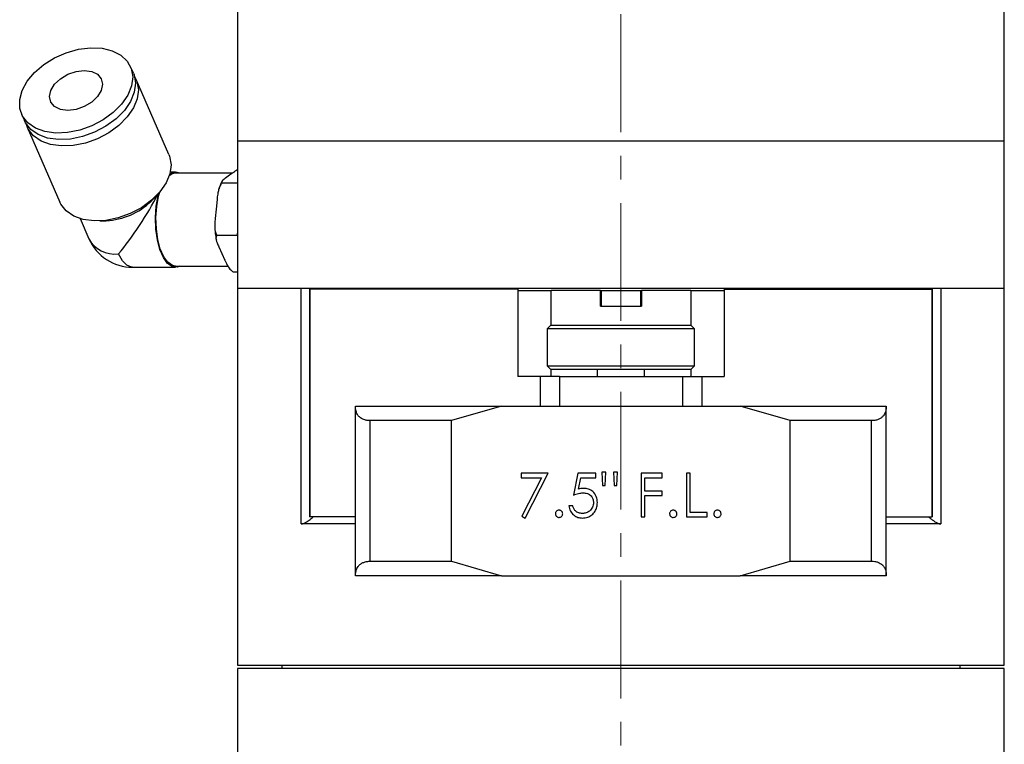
# Model space of a CAD drawing. Header units: inches. Extents: x 2.4 to 40.6, y 0.9 to 32.7.
# Tile 25 of 68: x 13.6 to 17.8, y 15.8 to 18.9. Entities that reach past the tile are written whole.
import ezdxf

# ---------------------------------------------------------------- set-up
doc = ezdxf.new("R2010")
doc.units = ezdxf.units.IN
doc.header["$MEASUREMENT"] = 0
doc.linetypes.add('CENTERX2', pattern=[0.8, 0.5, -0.1, 0.1, -0.1])

msp = doc.modelspace()

# ---------------------------------------------------------------- linework, layer by layer
at = {"color": 7, "linetype": 'CENTERX2', "lineweight": 18}
msp.add_line((16.1575, 9.5924), (16.1575, 24.41), dxfattribs=at)
at = {"color": 7, "linetype": 'Continuous', "lineweight": 25}
for p, q in [((14.5328, 18.9317), (14.5328, 18.3567)), ((17.7828, 18.3567), (17.7828, 18.9317)), ((14.0915, 18.643), (14.0795, 18.6704)), ((14.242, 18.2979), (14.1034, 18.6156)), ((13.6176, 18.4689), (13.6296, 18.4415)), ((13.6415, 18.4141), (13.7802, 18.0963)), ((14.5328, 18.3567), (14.5328, 17.7317)), ((14.5328, 18.3567), (17.7828, 18.3567)), ((17.7828, 17.7317), (17.7828, 18.3567)), ((14.2703, 18.2232), (14.2478, 18.2232)), ((14.5107, 18.2185), (14.2703, 18.2185)), ((14.499, 18.2102), (14.4824, 18.1984)), ((14.5155, 18.2219), (14.499, 18.2102)), ((14.4667, 18.1774), (14.5328, 18.1774)), ((14.1664, 18.1004), (14.1861, 18.12)), ((14.4459, 18.1066), (14.442, 18.0668)), ((14.442, 18.0668), (14.438, 18.0269)), ((13.8657, 18.0263), (13.9029, 17.941)), ((13.9486, 18.0163), (13.9764, 18.0174)), ((14.4447, 17.9561), (14.5309, 17.9561)), ((14.5328, 17.9756), (14.5309, 17.9561)), ((14.5309, 17.9561), (14.5328, 17.9518)), ((14.4534, 17.9063), (14.466, 17.8783)), ((14.466, 17.8783), (14.4786, 17.8502)), ((14.0877, 17.8201), (14.2703, 17.8201)), ((14.2703, 17.8248), (14.4919, 17.8248)), ((14.5147, 17.8004), (14.5328, 17.8004)), ((14.5328, 17.7317), (14.5328, 16.1337)), ((14.5328, 17.7317), (14.8022, 17.7317)), ((14.5328, 17.7317), (17.7828, 17.7317)), ((14.8022, 16.7317), (14.8022, 17.7317)), ((14.8383, 17.7267), (14.8383, 16.7617)), ((14.8392, 17.7267), (14.8383, 17.7267)), ((14.8392, 17.7267), (14.8392, 16.7617)), ((15.7203, 17.7267), (14.8392, 17.7267)), ((14.8793, 17.7317), (14.8793, 17.7267)), ((14.9078, 17.7317), (14.9078, 17.7267)), ((15.6579, 17.7317), (15.6582, 17.7267)), ((15.7203, 17.7267), (15.7203, 17.3567)), ((15.7203, 17.7217), (15.8619, 17.7217)), ((15.8619, 17.5747), (15.8619, 17.7217)), ((16.0712, 17.7217), (15.8619, 17.7217)), ((16.0712, 17.6557), (16.0712, 17.7217)), ((16.0712, 17.7217), (16.0752, 17.7217)), ((16.0712, 17.7217), (16.2445, 17.7217)), ((16.0752, 17.6557), (16.0752, 17.7217)), ((16.2405, 17.7217), (16.2405, 17.6557)), ((16.2405, 17.7217), (16.2445, 17.7217)), ((16.2445, 17.7217), (16.2445, 17.6557)), ((16.4537, 17.7217), (16.2445, 17.7217)), ((16.4537, 17.7217), (16.4537, 17.5747)), ((16.4537, 17.7217), (16.5953, 17.7217)), ((16.5953, 17.7267), (16.5953, 17.3567)), ((16.5953, 17.7267), (17.4764, 17.7267)), ((16.6575, 17.7267), (16.6578, 17.7317)), ((17.4078, 17.7267), (17.4078, 17.7317)), ((17.4364, 17.7267), (17.4364, 17.7317)), ((17.4764, 17.7267), (17.4764, 16.7617)), ((17.4764, 17.7267), (17.4774, 17.7267)), ((17.4774, 16.7617), (17.4774, 17.7267)), ((17.5134, 17.7317), (17.7828, 17.7317)), ((17.5134, 17.7317), (17.5134, 16.7317)), ((17.7828, 16.1337), (17.7828, 17.7317)), ((16.0712, 17.6557), (16.2445, 17.6557)), ((15.861, 17.5747), (15.8453, 17.559)), ((15.861, 17.5747), (16.1578, 17.5747)), ((16.1578, 17.5747), (16.4547, 17.5747)), ((16.4703, 17.559), (16.4547, 17.5747)), ((15.8453, 17.559), (15.8453, 17.4023)), ((16.1578, 17.559), (15.8453, 17.559)), ((16.4703, 17.559), (16.1578, 17.559)), ((16.4703, 17.4023), (16.4703, 17.559)), ((15.8453, 17.4023), (15.861, 17.3867)), ((15.8453, 17.4023), (16.1578, 17.4023)), ((16.1578, 17.3867), (15.861, 17.3867)), ((15.8619, 17.3567), (15.8619, 17.3867)), ((16.0578, 17.3867), (16.0578, 17.3567)), ((16.1578, 17.4023), (16.4703, 17.4023)), ((16.4547, 17.3867), (16.1578, 17.3867)), ((16.2578, 17.3567), (16.2578, 17.3867)), ((16.4537, 17.3867), (16.4537, 17.3567)), ((16.4547, 17.3867), (16.4703, 17.4023)), ((15.8151, 17.3567), (15.7203, 17.3567)), ((15.8151, 17.3567), (15.8151, 17.2317)), ((15.8973, 17.3567), (15.8151, 17.3567)), ((15.8973, 17.3567), (15.8973, 17.2317)), ((15.8973, 17.3567), (16.4184, 17.3567)), ((16.4184, 17.3567), (16.4184, 17.2317)), ((16.4184, 17.3567), (16.5006, 17.3567)), ((16.5006, 17.3567), (16.5006, 17.2317)), ((16.5006, 17.3567), (16.5953, 17.3567)), ((15.0328, 17.2293), (15.0328, 17.2317)), ((15.0328, 17.2317), (15.6519, 17.2317)), ((15.0328, 16.514), (15.0328, 17.2293)), ((15.6519, 17.2317), (15.4398, 17.1697)), ((15.6519, 17.2317), (16.6638, 17.2317)), ((16.8759, 17.1697), (16.6638, 17.2317)), ((16.6638, 17.2317), (17.2828, 17.2317)), ((17.2828, 17.2317), (17.2828, 17.2293)), ((17.2828, 16.514), (17.2828, 17.2293)), ((15.4398, 17.1697), (15.0953, 17.1697)), ((15.0953, 16.5737), (15.0953, 17.1697)), ((15.4398, 16.5737), (15.4398, 17.1697)), ((16.8759, 16.5737), (16.8759, 17.1697)), ((17.2203, 17.1697), (16.8759, 17.1697)), ((17.2203, 16.5737), (17.2203, 17.1697)), ((15.8495, 16.9467), (15.7357, 16.9467)), ((15.7357, 16.9467), (15.7357, 16.9277)), ((15.7523, 16.7569), (15.8495, 16.9467)), ((15.9752, 16.9467), (15.9562, 16.8542)), ((16.0511, 16.9467), (15.9752, 16.9467)), ((16.0511, 16.9277), (16.0511, 16.9467)), ((16.0938, 16.9514), (16.0772, 16.9514)), ((16.0772, 16.9514), (16.0797, 16.8945)), ((16.0913, 16.8945), (16.0938, 16.9514)), ((16.1436, 16.9514), (16.127, 16.9514)), ((16.127, 16.9514), (16.1295, 16.8945)), ((16.141, 16.8945), (16.1436, 16.9514)), ((16.3333, 16.9467), (16.2432, 16.9467)), ((16.2432, 16.9467), (16.2432, 16.7617)), ((16.3333, 16.9277), (16.3333, 16.9467)), ((16.4519, 16.9467), (16.4353, 16.9467)), ((16.4353, 16.9467), (16.4353, 16.7617)), ((16.4519, 16.7806), (16.4519, 16.9467)), ((15.7357, 16.9277), (15.8214, 16.9277)), ((15.8214, 16.9277), (15.7379, 16.7648)), ((15.9782, 16.879), (15.9882, 16.9277)), ((15.9882, 16.9277), (16.0511, 16.9277)), ((16.2598, 16.8708), (16.2598, 16.9277)), ((16.2598, 16.9277), (16.3333, 16.9277)), ((16.0797, 16.8945), (16.0913, 16.8945)), ((16.1295, 16.8945), (16.141, 16.8945)), ((16.3333, 16.8708), (16.2598, 16.8708)), ((16.3333, 16.8518), (16.3333, 16.8708)), ((16.2598, 16.7617), (16.2598, 16.8518)), ((16.2598, 16.8518), (16.3333, 16.8518)), ((15.9539, 16.8091), (15.9373, 16.8091)), ((16.5231, 16.7806), (16.4519, 16.7806)), ((16.5231, 16.7617), (16.5231, 16.7806)), ((14.8392, 16.7617), (14.8383, 16.7617)), ((15.0328, 16.7617), (14.8392, 16.7617)), ((15.7379, 16.7648), (15.7523, 16.7569)), ((16.2432, 16.7617), (16.2598, 16.7617)), ((16.4353, 16.7617), (16.5231, 16.7617)), ((17.2828, 16.7617), (17.4764, 16.7617)), ((17.4764, 16.7617), (17.4774, 16.7617)), ((15.0328, 16.7317), (14.8022, 16.7317)), ((17.5134, 16.7317), (17.2828, 16.7317)), ((15.0953, 16.5737), (15.4398, 16.5737)), ((15.4398, 16.5737), (15.6519, 16.5117)), ((16.6638, 16.5117), (16.8759, 16.5737)), ((16.8759, 16.5737), (17.2203, 16.5737)), ((15.0328, 16.5117), (15.0328, 16.514)), ((15.6519, 16.5117), (15.0328, 16.5117)), ((15.6519, 16.5117), (16.6638, 16.5117)), ((17.2828, 16.5117), (16.6638, 16.5117)), ((17.2828, 16.514), (17.2828, 16.5117)), ((14.5328, 16.1337), (17.7828, 16.1337)), ((14.5328, 16.1187), (14.5328, 13.6337)), ((17.7828, 16.1187), (14.5328, 16.1187)), ((14.7203, 16.1337), (14.7203, 16.1187)), ((17.5953, 16.1187), (17.5953, 16.1337)), ((17.7828, 13.6337), (17.7828, 16.1187))]:
    msp.add_line(p, q, dxfattribs=at)
at = {"color": 7, "linetype": 'Continuous', "lineweight": 25, "flags": 128}
for points in [[(13.6202, 18.5696), (13.6415, 18.6085), (13.6724, 18.6456), (13.7116, 18.6792), (13.7572, 18.7076), (13.8071, 18.7295), (13.8589, 18.744), (13.9102, 18.7503), (13.9586, 18.7482), (14.0019, 18.7378), (14.038, 18.7194), (14.0653, 18.6941), (14.0824, 18.6629), (14.0886, 18.6274), (14.0836, 18.5892), (14.0676, 18.5501), (14.0413, 18.5118), (14.006, 18.4763), (13.9634, 18.4452), (13.9154, 18.4198), (13.8643, 18.4015), (13.8124, 18.391), (13.7622, 18.3889), (13.7161, 18.3952), (13.6761, 18.4097), (13.6443, 18.4317), (13.6219, 18.4601), (13.6102, 18.4936), (13.6096, 18.5307), (13.6202, 18.5696)], [(13.7415, 18.5696), (13.7575, 18.5958), (13.7824, 18.6195), (13.8137, 18.6383), (13.8485, 18.6503), (13.8833, 18.6545), (13.9147, 18.6503), (13.9396, 18.6383), (13.9556, 18.6195), (13.9611, 18.5958), (13.9556, 18.5696), (13.9396, 18.5434), (13.9148, 18.5198), (13.8834, 18.501), (13.8486, 18.4889), (13.8138, 18.4848), (13.7825, 18.4889), (13.7575, 18.501), (13.7416, 18.5198), (13.736, 18.5434), (13.7415, 18.5696)], [(14.0915, 18.643), (14.0944, 18.6355), (14.1006, 18.6), (14.0955, 18.5618), (14.0795, 18.5227), (14.0533, 18.4844), (14.018, 18.4489), (13.9754, 18.4178), (13.9273, 18.3924), (13.8762, 18.3741), (13.8243, 18.3636), (13.7742, 18.3615), (13.728, 18.3678), (13.6881, 18.3823), (13.6562, 18.4043), (13.6339, 18.4327), (13.6296, 18.4415)], [(14.0965, 18.6289), (14.1063, 18.6081), (14.1125, 18.5726), (14.1075, 18.5344), (14.0915, 18.4953), (14.0652, 18.4571), (14.0299, 18.4215), (13.9873, 18.3904), (13.9393, 18.365), (13.8882, 18.3467), (13.8363, 18.3362), (13.7861, 18.3341), (13.74, 18.3404), (13.7, 18.3549), (13.6682, 18.3769), (13.6458, 18.4053), (13.6365, 18.4282)], [(14.242, 18.2979), (14.245, 18.2904), (14.2512, 18.2549), (14.2461, 18.2167), (14.2301, 18.1775), (14.2039, 18.1393), (14.1686, 18.1038), (14.1259, 18.0726), (14.0779, 18.0473), (14.0268, 18.029), (13.9749, 18.0185), (13.9248, 18.0164), (13.8786, 18.0227), (13.8387, 18.0372), (13.8068, 18.0592), (13.7845, 18.0876), (13.7802, 18.0963)], [(14.2887, 17.8248), (14.2768, 17.8207), (14.2563, 17.8228), (14.2366, 17.8365), (14.2189, 17.861), (14.2041, 17.8948), (14.1932, 17.936), (14.1868, 17.9822), (14.1852, 18.0306), (14.1886, 18.0786), (14.1967, 18.1232), (14.1998, 18.1345)], [(14.2703, 17.8248), (14.2567, 17.8275), (14.2374, 17.8409), (14.2201, 17.8648), (14.2057, 17.8978), (14.195, 17.938), (14.1888, 17.9831), (14.1872, 18.0304), (14.1905, 18.0772), (14.1985, 18.1208), (14.2035, 18.1389)], [(14.0877, 17.8201), (14.0839, 17.8203), (14.0636, 17.8283), (14.0447, 17.8475), (14.0284, 17.8769)]]:
    msp.add_lwpolyline(points, dxfattribs=at)
at = {"color": 7, "linetype": 'Continuous', "lineweight": 25}
for centre, radius, start, end in [((14.2722, 18.1744), 0.0441, 92.3536, 130.4636), ((14.2701, 18.1838), 0.0393, 61.9043, 128.7302), ((13.9629, 18.3077), 0.2906, 272.6691, 314.4761), ((14.0877, 18.0217), 0.2016, 203.5726, 270), ((14.0118, 17.9993), 0.1235, 208.1287, 277.6971)]:
    msp.add_arc(centre, radius, start, end, dxfattribs=at)
msp.add_ellipse((14.0877, 18.0217), major_axis=(0.1312, 0.2005), ratio=0.161645, start_param=4.016481, end_param=5.372675, dxfattribs=at)
for points, knots in [([(14.4824, 18.1984), (14.4819, 18.198), (14.4766, 18.1942), (14.4692, 18.1884), (14.4639, 18.1815), (14.4659, 18.1785), (14.4667, 18.1774)], [0, 0, 0, 0, 0.052873, 0.517957, 0.809655, 1, 1, 1, 1]), ([(14.5328, 18.2328), (14.5305, 18.2316), (14.524, 18.228), (14.5189, 18.2243), (14.5155, 18.2219)], [0, 0, 0, 0, 0.348179, 1, 1, 1, 1]), ([(14.4667, 18.1774), (14.4637, 18.1732), (14.4573, 18.1642), (14.4523, 18.1478), (14.4483, 18.1284), (14.4468, 18.1146), (14.4459, 18.1066)], [0, 0, 0, 0, 0.20407, 0.435658, 0.673727, 1, 1, 1, 1]), ([(14.4668, 18.1834), (14.464, 18.1782), (14.459, 18.1689), (14.4558, 18.157), (14.4544, 18.1518)], [0, 0, 0, 0, 0.565522, 1, 1, 1, 1]), ([(14.438, 18.0269), (14.4379, 18.0256), (14.4367, 18.0129), (14.4355, 17.9932), (14.4376, 17.97), (14.4427, 17.96), (14.4447, 17.9561)], [0, 0, 0, 0, 0.052873, 0.517957, 0.809655, 1, 1, 1, 1]), ([(14.4368, 17.9874), (14.4375, 17.9766), (14.4385, 17.9581), (14.4421, 17.9414), (14.4436, 17.9344)], [0, 0, 0, 0, 0.584961, 1, 1, 1, 1]), ([(14.4447, 17.9561), (14.4435, 17.9531), (14.4396, 17.9433), (14.4451, 17.9255), (14.451, 17.9119), (14.4534, 17.9063)], [0, 0, 0, 0, 0.2043562, 0.6733625, 1, 1, 1, 1]), ([(14.4786, 17.8502), (14.479, 17.8493), (14.483, 17.8404), (14.49, 17.8265), (14.5018, 17.8101), (14.511, 17.8032), (14.5147, 17.8004)], [0, 0, 0, 0, 0.052977, 0.518036, 0.80972, 1, 1, 1, 1]), ([(15.0953, 17.1697), (15.0906, 17.1699), (15.081, 17.1703), (15.0686, 17.1736), (15.058, 17.1786), (15.0483, 17.186), (15.0403, 17.1961), (15.0355, 17.2077), (15.0332, 17.2189), (15.033, 17.2259), (15.0328, 17.2293)], [0, 0, 0, 0, 0.1136891, 0.2312645, 0.3448558, 0.4612978, 0.6173733, 0.7779118, 0.8884947, 1, 1, 1, 1]), ([(17.2828, 17.2293), (17.2824, 17.2227), (17.2815, 17.2093), (17.2744, 17.1943), (17.2647, 17.1836), (17.2545, 17.1767), (17.2417, 17.1718), (17.2299, 17.1698), (17.2223, 17.1697), (17.2203, 17.1697)], [0, 0, 0, 0, 0.213797, 0.435273, 0.562475, 0.692801, 0.820209, 0.952596, 1, 1, 1, 1]), ([(15.9562, 16.8542), (15.9636, 16.8569), (15.9768, 16.8619), (15.9908, 16.8631), (15.997, 16.8636)], [0, 0, 0, 0, 0.56027, 1, 1, 1, 1]), ([(16, 16.8826), (15.9959, 16.8824), (15.9885, 16.8819), (15.9813, 16.8799), (15.9782, 16.879)], [0, 0, 0, 0, 0.559748, 1, 1, 1, 1]), ([(15.997, 16.8636), (16.0034, 16.8632), (16.0162, 16.8623), (16.0315, 16.8521), (16.0404, 16.8379), (16.0412, 16.8278), (16.0416, 16.8228)], [0, 0, 0, 0, 0.280472, 0.559738, 0.77964, 1, 1, 1, 1]), ([(16.0582, 16.8221), (16.0574, 16.8309), (16.0558, 16.8486), (16.0405, 16.869), (16.0208, 16.8809), (16.0069, 16.8821), (16, 16.8826)], [0, 0, 0, 0, 0.280059, 0.559479, 0.77955, 1, 1, 1, 1]), ([(15.9937, 16.7569), (16.0017, 16.7576), (16.0165, 16.7588), (16.0356, 16.7696), (16.0489, 16.785), (16.0569, 16.8032), (16.0578, 16.816), (16.0582, 16.8221)], [0, 0, 0, 0, 0.232834, 0.42934, 0.626167, 0.820753, 1, 1, 1, 1]), ([(16.0416, 16.8228), (16.0409, 16.8159), (16.0393, 16.802), (16.0265, 16.7867), (16.011, 16.7773), (16.0001, 16.7764), (15.9947, 16.7759)], [0, 0, 0, 0, 0.279617, 0.559218, 0.779559, 1, 1, 1, 1]), ([(15.8957, 16.7901), (15.8935, 16.7899), (15.8889, 16.7893), (15.8839, 16.7851), (15.8808, 16.7801), (15.8805, 16.7765), (15.8803, 16.7747)], [0, 0, 0, 0, 0.2796468, 0.5592988, 0.7796148, 1, 1, 1, 1]), ([(15.9112, 16.7747), (15.9109, 16.777), (15.9104, 16.7815), (15.9062, 16.7865), (15.9011, 16.7897), (15.8975, 16.79), (15.8957, 16.7901)], [0, 0, 0, 0, 0.279517, 0.559326, 0.779544, 1, 1, 1, 1]), ([(15.9373, 16.8091), (15.939, 16.8013), (15.9424, 16.7858), (15.957, 16.7685), (15.975, 16.7584), (15.9875, 16.7574), (15.9937, 16.7569)], [0, 0, 0, 0, 0.280034, 0.559638, 0.779711, 1, 1, 1, 1]), ([(15.9947, 16.7759), (15.9893, 16.7765), (15.9786, 16.7776), (15.9655, 16.7857), (15.957, 16.7968), (15.9549, 16.805), (15.9539, 16.8091)], [0, 0, 0, 0, 0.2798575, 0.5596827, 0.7794852, 1, 1, 1, 1]), ([(16.3796, 16.7901), (16.3773, 16.7899), (16.3728, 16.7893), (16.3677, 16.7851), (16.3646, 16.7801), (16.3643, 16.7765), (16.3642, 16.7747)], [0, 0, 0, 0, 0.279647, 0.559299, 0.779615, 1, 1, 1, 1]), ([(16.395, 16.7747), (16.3948, 16.777), (16.3942, 16.7815), (16.39, 16.7865), (16.385, 16.7897), (16.3814, 16.79), (16.3796, 16.7901)], [0, 0, 0, 0, 0.279517, 0.559326, 0.779544, 1, 1, 1, 1]), ([(16.567, 16.7901), (16.5647, 16.7899), (16.5601, 16.7893), (16.5551, 16.7851), (16.552, 16.7801), (16.5517, 16.7765), (16.5515, 16.7747)], [0, 0, 0, 0, 0.279647, 0.559299, 0.779615, 1, 1, 1, 1]), ([(16.5824, 16.7747), (16.5821, 16.777), (16.5816, 16.7815), (16.5774, 16.7865), (16.5723, 16.7897), (16.5688, 16.79), (16.567, 16.7901)], [0, 0, 0, 0, 0.279517, 0.559326, 0.779544, 1, 1, 1, 1]), ([(14.8022, 16.7317), (14.8035, 16.7317), (14.8061, 16.7319), (14.8109, 16.7332), (14.816, 16.7353), (14.822, 16.7383), (14.8289, 16.7424), (14.8369, 16.7479), (14.8451, 16.7544), (14.8505, 16.7592), (14.8532, 16.7617)], [0, 0, 0, 0, 0.0982872, 0.199972, 0.2981693, 0.3988193, 0.5353492, 0.6757724, 0.8361945, 1, 1, 1, 1]), ([(15.8803, 16.7747), (15.8806, 16.7724), (15.8812, 16.7679), (15.8853, 16.7629), (15.8904, 16.7598), (15.894, 16.7595), (15.8957, 16.7593)], [0, 0, 0, 0, 0.279539, 0.559327, 0.779689, 1, 1, 1, 1]), ([(15.8957, 16.7593), (15.898, 16.7596), (15.9026, 16.7601), (15.9075, 16.7643), (15.9107, 16.7693), (15.911, 16.7729), (15.9112, 16.7747)], [0, 0, 0, 0, 0.279537, 0.559056, 0.779442, 1, 1, 1, 1]), ([(16.3642, 16.7747), (16.3645, 16.7724), (16.365, 16.7679), (16.3692, 16.7629), (16.3742, 16.7598), (16.3778, 16.7595), (16.3796, 16.7593)], [0, 0, 0, 0, 0.279539, 0.559327, 0.779689, 1, 1, 1, 1]), ([(16.3796, 16.7593), (16.3819, 16.7596), (16.3864, 16.7601), (16.3914, 16.7643), (16.3946, 16.7693), (16.3949, 16.7729), (16.395, 16.7747)], [0, 0, 0, 0, 0.279537, 0.559056, 0.779442, 1, 1, 1, 1]), ([(16.5515, 16.7747), (16.5518, 16.7724), (16.5524, 16.7679), (16.5566, 16.7629), (16.5616, 16.7598), (16.5652, 16.7595), (16.567, 16.7593)], [0, 0, 0, 0, 0.279539, 0.559327, 0.779689, 1, 1, 1, 1]), ([(16.567, 16.7593), (16.5692, 16.7596), (16.5738, 16.7601), (16.5788, 16.7643), (16.5819, 16.7693), (16.5822, 16.7729), (16.5824, 16.7747)], [0, 0, 0, 0, 0.279537, 0.559056, 0.779442, 1, 1, 1, 1]), ([(17.4624, 16.7617), (17.4655, 16.7589), (17.4718, 16.7532), (17.4808, 16.7464), (17.4889, 16.741), (17.4954, 16.7373), (17.5013, 16.7346), (17.5075, 16.7323), (17.5112, 16.7319), (17.5134, 16.7317)], [0, 0, 0, 0, 0.186111, 0.377286, 0.501898, 0.629406, 0.731163, 0.835638, 1, 1, 1, 1]), ([(15.0328, 16.514), (15.0333, 16.5206), (15.0342, 16.534), (15.0413, 16.549), (15.0509, 16.5597), (15.0611, 16.5666), (15.0739, 16.5715), (15.0858, 16.5735), (15.0933, 16.5736), (15.0953, 16.5737)], [0, 0, 0, 0, 0.213797, 0.435273, 0.5624746, 0.692801, 0.8202087, 0.9525961, 1, 1, 1, 1]), ([(17.2203, 16.5737), (17.225, 16.5735), (17.2346, 16.573), (17.247, 16.5698), (17.2577, 16.5647), (17.2673, 16.5574), (17.2753, 16.5472), (17.2801, 16.5356), (17.2825, 16.5244), (17.2827, 16.5175), (17.2828, 16.514)], [0, 0, 0, 0, 0.1136891, 0.2312645, 0.3448558, 0.4612978, 0.6173733, 0.7779118, 0.8884947, 1, 1, 1, 1])]:
    msp.add_open_spline(points, degree=3, knots=knots, dxfattribs=at)

doc.saveas('drawing.dxf')
